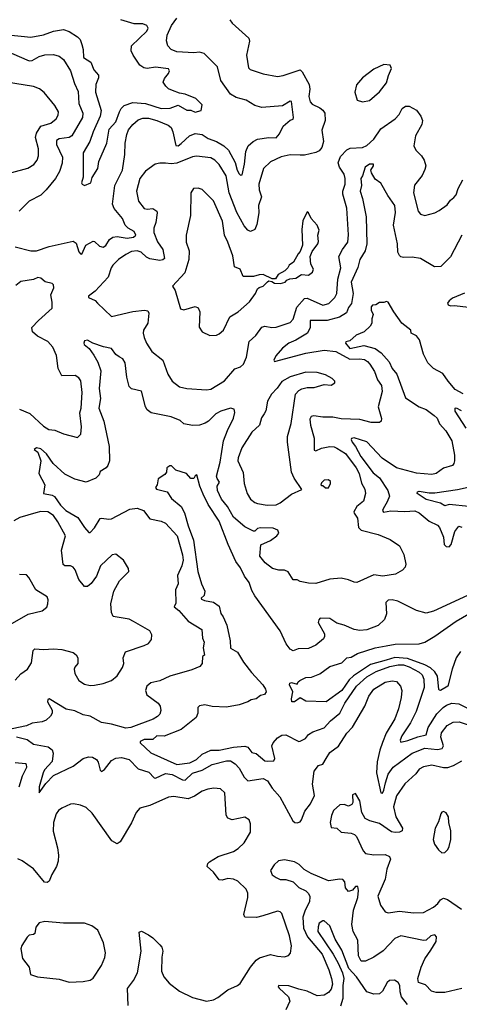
# Model space of a CAD drawing. Extents: x 1771496 to 1971148, y 471553 to 643630.
# Tile 242 of 256: x 1781837 to 1784938, y 610712 to 617655. Entities that reach past the tile are written whole.
import ezdxf

# ---------------------------------------------------------------- set-up
doc = ezdxf.new("R2010")
doc.units = 0

msp = doc.modelspace()

# ---------------------------------------------------------------- linework, layer by layer
at = {"layer": '0CON10XD'}
for points in [[(1781805, 616052.1), (1781915, 616025.4), (1781955.9, 616024.1), (1782045, 616056.7), (1782215, 616094), (1782235, 616080), (1782255, 616018), (1782265, 616004.2), (1782275, 616001.2), (1782304.6, 616065), (1782354.1, 616094.1), (1782365, 616092), (1782399.1, 616059.1), (1782425, 616050.5), (1782445, 616061.9), (1782471.5, 616105), (1782495, 616122.5), (1782525, 616127), (1782595, 616114.1), (1782639.7, 616120.3), (1782655.9, 616135), (1782645, 616160.6), (1782602, 616185), (1782580.6, 616205), (1782562.8, 616252.8), (1782503.3, 616323.3), (1782491.1, 616355), (1782507.1, 616485), (1782561.8, 616595), (1782578.9, 616705), (1782581.1, 616785), (1782593.6, 616846.4), (1782605, 616878.6), (1782635, 616916.7), (1782672.3, 616947.7), (1782705, 616959.6), (1782745, 616960.6), (1782805, 616944.7), (1782885, 616910.4), (1782904.7, 616894.7), (1782918.2, 616865), (1782937.2, 616767.2), (1782955, 616764.6), (1782975, 616780.9), (1783035, 616836.5), (1783075, 616852.7), (1783125, 616846.4), (1783167.4, 616817.4), (1783225.5, 616795), (1783276.2, 616766.2), (1783308.7, 616735), (1783357.7, 616647.7), (1783371.3, 616595), (1783385, 616567.5), (1783395, 616558), (1783405, 616560), (1783422.8, 616635), (1783431.4, 616725), (1783449.2, 616765), (1783484.8, 616795.2), (1783515, 616811.8), (1783595, 616823.8), (1783645, 616822.7), (1783669.4, 616850.6), (1783694.8, 616905.2), (1783745, 616946.2), (1783765, 616954), (1783768.6, 616965), (1783755, 617078.8), (1783745, 617080), (1783691.7, 617048.3), (1783545, 617035.6), (1783495, 617050), (1783435, 617087.7), (1783365, 617106.4), (1783325, 617129.4), (1783255.5, 617225.5), (1783231.4, 617321.4), (1783137.6, 617417.6), (1783106.2, 617426.2), (1783065, 617422.1), (1782945, 617428.2), (1782905, 617444.4), (1782881.1, 617471.1), (1782871.9, 617505), (1782876.5, 617545), (1782908.5, 617615), (1782944.7, 617665.3)], [(1783318.8, 617655), (1783335, 617630), (1783453.9, 617523.9), (1783457.3, 617502.7), (1783436.7, 617405), (1783450.8, 617315), (1783463.4, 617303.4), (1783555, 617272.5), (1783655.4, 617255.4), (1783695, 617261.1), (1783815, 617300.6), (1783828.2, 617288.2), (1783878.4, 617198.4), (1783883.1, 617165), (1783877.2, 617112.8), (1783884.7, 617074.7), (1783900.2, 617060.2), (1783955, 617034.4), (1783975, 617017.1), (1783988.5, 616995), (1783992.7, 616945), (1783968.9, 616875), (1783978.7, 616795), (1783967, 616753), (1783949.2, 616730.8), (1783925, 616717.5), (1783845, 616698.7), (1783815, 616699.2), (1783745, 616701.9), (1783682.2, 616687.8), (1783605, 616652.5), (1783555.7, 616605), (1783524.5, 616494.5), (1783525.5, 616455), (1783542.7, 616405), (1783520.9, 616345), (1783523.6, 616293.6), (1783509.1, 616210.9), (1783495, 616176.2), (1783465, 616162.5), (1783445, 616171.4), (1783420.4, 616200.4), (1783367.6, 616295), (1783314.4, 616435), (1783292.8, 616555), (1783245, 616633.1), (1783214.1, 616664.1), (1783185, 616680.9), (1783085, 616692.9), (1783055, 616687.1), (1782945, 616642.7), (1782905, 616638.2), (1782865, 616642.3), (1782825, 616643.3), (1782793.4, 616636.6), (1782725, 616585.7), (1782684.6, 616535), (1782660.5, 616445), (1782675.5, 616375), (1782714.3, 616324.3), (1782735, 616318.5), (1782775, 616323.9), (1782803.5, 616305), (1782807.3, 616292.7), (1782797.3, 616225), (1782783.8, 616185), (1782782.5, 616155), (1782808.9, 616088.9), (1782846.1, 616035), (1782858.2, 615971.8), (1782847.6, 615962.4), (1782825, 615956.8), (1782755, 615969.2), (1782730.4, 615980.4), (1782692.9, 616015), (1782665, 616025.4), (1782625, 616020.8), (1782585, 615999.1), (1782535, 615964.6), (1782494.4, 615925), (1782481.1, 615905), (1782461.3, 615838.7), (1782370, 615740), (1782322.5, 615705), (1782322.5, 615695), (1782370, 615675), (1782385, 615656.7), (1782485, 615561.9), (1782635, 615597.3), (1782717.6, 615607.6), (1782741.7, 615601.7), (1782746.9, 615585), (1782740.8, 615515), (1782709.4, 615465), (1782707.1, 615445), (1782715.7, 615415), (1782731.1, 615375), (1782769.2, 615315), (1782845.7, 615255), (1782881.5, 615155), (1782911.4, 615105), (1782965, 615066.9), (1783015, 615053.3), (1783155, 615045.8)], [(1782540.4, 617005), (1782552.2, 617027.8), (1782575, 617050.6), (1782635, 617072.1), (1782725, 617064.3), (1782835, 617028.2), (1782898.5, 617031.5), (1782955, 617052.9), (1783015, 617016.9), (1783045, 617016.9), (1783075, 617001.8), (1783116.7, 617015), (1783123.3, 617055), (1783079.7, 617099.7), (1783005, 617130.6), (1782965, 617137.3), (1782915.8, 617155), (1782887.6, 617167.6), (1782867.1, 617185), (1782850, 617215), (1782859.1, 617240.9), (1782886.7, 617275), (1782892.9, 617295), (1782887.6, 617307.6), (1782795, 617320.7), (1782735, 617311.3), (1782712, 617315), (1782684.7, 617334.7), (1782637.8, 617405), (1782622.2, 617435), (1782625, 617471.2), (1782734.4, 617575), (1782744.3, 617595), (1782734.5, 617614.5), (1782706.1, 617626.1), (1782645, 617626.8), (1782550, 617655)], [(1781755, 617548.8), (1781915, 617530.8), (1782005, 617547.7), (1782075, 617573.3), (1782145, 617584.6), (1782185, 617571.2), (1782245.5, 617535), (1782263.2, 617515), (1782275, 617480.8), (1782285.3, 617444.7), (1782287.5, 617387.5), (1782338.1, 617355), (1782360.2, 617300.2), (1782393.6, 617263.6), (1782393.6, 617245), (1782373, 617197), (1782372.2, 617145), (1782410.6, 617015), (1782404.2, 616975), (1782354.3, 616865), (1782331.2, 616795), (1782285.4, 616715), (1782285.6, 616545), (1782274, 616505), (1782276.7, 616495), (1782295, 616486.2), (1782338, 616505), (1782347.5, 616542.5), (1782387.8, 616605), (1782394.5, 616655.5), (1782452, 616785), (1782468.1, 616881.9), (1782515.8, 616934.2), (1782540.4, 617005)], [(1781778.4, 617418.4), (1781905, 617365.4), (1781925, 617368.2), (1781975, 617395.6), (1782015, 617406.7), (1782075, 617408.6), (1782115, 617397.1), (1782145, 617374.2), (1782196.2, 617295), (1782224.7, 617204.7), (1782249.1, 617149.1), (1782253.8, 617065), (1782281.8, 616995), (1782278.9, 616965), (1782205.2, 616834.8), (1782185, 616823.3), (1782115.9, 616814.1), (1782097.6, 616802.4), (1782096.8, 616775), (1782139.7, 616685), (1782136.2, 616643.8), (1782116.8, 616585), (1782089.6, 616535), (1782024.1, 616455.9), (1781985, 616418.6), (1781905, 616375.8), (1781834.5, 616305.5)], [(1784255, 617076), (1784305, 617084.4), (1784375, 617146.2), (1784425, 617210), (1784438.3, 617261.7), (1784459.3, 617310.7), (1784450, 617335), (1784405, 617340), (1784335, 617306.7), (1784255, 617246), (1784212, 617195), (1784200, 617145), (1784217.1, 617087.1), (1784255, 617076)], [(1781781.7, 616578.3), (1781895, 616607.1), (1781936.4, 616633.6), (1781959.2, 616665), (1781968.6, 616695), (1781969.4, 616745), (1781948.9, 616825), (1781954.7, 616855.3), (1781985.3, 616904.7), (1782055.8, 616925.8), (1782094.7, 616955.3), (1782108.5, 616981.5), (1782110.8, 617005), (1782085, 617050.8), (1782010.7, 617140.7), (1781976.2, 617166.2), (1781935, 617183.3), (1781745, 617214.3)], [(1783155, 615045.8), (1783185, 615050.8), (1783281.7, 615108.3), (1783355, 615193.3), (1783395, 615206), (1783415, 615225.8), (1783436.1, 615275), (1783455.6, 615385), (1783501.9, 615428.1), (1783545, 615487.8), (1783565, 615494.4), (1783615, 615483.8), (1783645, 615486.2), (1783745, 615520), (1783765, 615544), (1783791.2, 615628.8), (1783845, 615688.1), (1783865, 615691.2), (1783975, 615641.3), (1784016.5, 615653.5), (1784059.1, 615695), (1784074, 615725), (1784080.3, 615825), (1784101.1, 615905), (1784089.1, 615985), (1784112.8, 616035), (1784150.4, 616085), (1784157.3, 616137.3), (1784144.5, 616325), (1784116, 616425), (1784116.6, 616445), (1784133.3, 616495), (1784132.6, 616535), (1784124.7, 616565), (1784091.8, 616615), (1784083.9, 616645), (1784100.3, 616689.7), (1784143.5, 616736.5), (1784168.1, 616748.1), (1784255, 616752.5), (1784285, 616767.3), (1784335, 616813.3), (1784385.2, 616884.8), (1784485.3, 616954.7), (1784512.7, 616987.3), (1784535, 617029.2), (1784557.5, 617045), (1784585, 617046.2), (1784636.5, 617016.5), (1784667.1, 616975), (1784678.6, 616945), (1784672.9, 616915), (1784629.2, 616835), (1784616.1, 616766.1), (1784630, 616735), (1784670, 616695), (1784690, 616665), (1784702, 616625), (1784695, 616597.5), (1784675, 616556.7), (1784620.9, 616489.1), (1784613.5, 616435), (1784647.5, 616305), (1784665, 616282.5), (1784695, 616273.8), (1784765, 616293.8), (1784795, 616308.8), (1784851.7, 616348.3), (1784875, 616382.5), (1784900, 616400), (1784915, 616420), (1784928.8, 616465), (1784962.2, 616525)], [(1784955, 616135.5), (1784875, 615982), (1784806.7, 615915), (1784762.3, 615912.3), (1784665, 615971.2), (1784605, 615981.2), (1784545, 615978), (1784525, 615982), (1784515, 615991.2), (1784504.5, 616015), (1784501.8, 616075), (1784474.6, 616205), (1784488.2, 616295), (1784483.6, 616345), (1784433.5, 616415), (1784385, 616503.3), (1784345, 616530), (1784317.5, 616575), (1784312.9, 616595), (1784332.9, 616625), (1784332, 616635), (1784305, 616637.1), (1784274.2, 616614.2), (1784255.6, 616555), (1784243.3, 616535), (1784247.1, 616485), (1784238.7, 616445), (1784255.8, 616395), (1784280.4, 616265), (1784284.7, 616075), (1784273.9, 616026.1), (1784236.2, 615965), (1784221.8, 615908.2), (1784175.9, 615805), (1784188.9, 615725), (1784176.5, 615653.5), (1784155.4, 615625), (1784142.4, 615587.6), (1784093.6, 615556.4), (1784005, 615534.8), (1783886.6, 615533.4), (1783885.3, 615484.7), (1783866.4, 615445), (1783785, 615395.4), (1783735.3, 615374.7), (1783691.8, 615338.2), (1783644.2, 615285), (1783630, 615255), (1783635, 615244.4), (1783855, 615303), (1783985, 615324), (1784065.8, 615315.8), (1784165, 615260.2), (1784234.7, 615264.7), (1784268, 615258), (1784290.5, 615245), (1784307.7, 615225), (1784338.9, 615175), (1784359.6, 615115), (1784388.9, 615075), (1784393.4, 615033.4), (1784365.6, 614925), (1784388.3, 614841.7), (1784386.7, 614825), (1784375.9, 614814.1), (1784315, 614815.7), (1784235.3, 614835.3), (1784105, 614839.3), (1784045, 614852.5), (1783975, 614851.8), (1783911.7, 614861.7), (1783891.9, 614858.1), (1783882.6, 614837.4), (1783888.2, 614795), (1783913.2, 614705), (1783915, 614620), (1783925, 614615.8), (1783965, 614633.2), (1784025, 614644.6), (1784055, 614643.1), (1784075, 614634.6), (1784134.6, 614595), (1784209.2, 614495), (1784230.3, 614455), (1784247.1, 614387.1), (1784270.5, 614345), (1784275.5, 614315), (1784261.1, 614258.9), (1784215, 614223.1), (1784194.5, 614185), (1784195.6, 614175), (1784220.7, 614140.7), (1784226.5, 614075), (1784246.6, 614056.6), (1784365, 614025.8), (1784449.7, 613989.7), (1784516.7, 613945), (1784546.2, 613885), (1784561.2, 613815), (1784556.7, 613795), (1784537.7, 613772.3), (1784487.5, 613745), (1784398.2, 613731.8), (1784335, 613740), (1784215, 613687.5), (1784195, 613688), (1784155, 613706), (1784105, 613716), (1784025, 613710), (1783925, 613680), (1783875, 613682), (1783815, 613694), (1783795, 613706), (1783765, 613706.2), (1783730.8, 613760.8), (1783705, 613774), (1783665, 613774), (1783620, 613785), (1783568, 613825), (1783531.8, 613871.8), (1783537.7, 613952.3), (1783605, 613983.1), (1783650.6, 614015), (1783664.4, 614035), (1783658.1, 614055), (1783625, 614069.2), (1783535, 614071.1), (1783515, 614066.4), (1783495, 614048.6), (1783485, 614047.5), (1783425, 614078.9), (1783345, 614146.4), (1783301.8, 614221.8), (1783260.4, 614275), (1783233.3, 614335), (1783230.9, 614365), (1783245.4, 614395), (1783228.8, 614418.8), (1783225.3, 614435.3), (1783250.9, 614535), (1783275.3, 614685), (1783302.4, 614757.6), (1783345.4, 614845), (1783355.4, 614885.4), (1783349.8, 614909.8), (1783325, 614915.5), (1783255, 614895.3), (1783219.5, 614875), (1783169.4, 614825), (1783145, 614810), (1783105, 614795.6), (1783055, 614793.1), (1782995, 614805.8), (1782969.5, 614829.5), (1782905, 614854.2), (1782765, 614882.9), (1782735.8, 614905), (1782724.6, 614924.6), (1782695.6, 615035.6), (1782625, 615052.5), (1782609.1, 615069.1), (1782591.9, 615135), (1782581.4, 615235), (1782564.4, 615264.4), (1782538.5, 615278.5), (1782514.5, 615294.5), (1782485, 615336), (1782427.6, 615347.6), (1782353.3, 615373.3), (1782315, 615396), (1782295, 615390), (1782290, 615375), (1782292, 615365), (1782326.4, 615336.4), (1782360.5, 615290.5), (1782389.2, 615239.2), (1782408.4, 615178.4), (1782398.4, 615055), (1782406.8, 614985), (1782395.3, 614915), (1782430.5, 614825), (1782467.1, 614645), (1782470.5, 614545), (1782459.2, 614510.8), (1782446.7, 614495), (1782405, 614468.1), (1782396.9, 614445), (1782375, 614422.2), (1782306.8, 614393.2), (1782225, 614413.9), (1782155, 614450.5), (1782074.3, 614525), (1782025, 614593.1), (1781985, 614627.8), (1781955, 614636.7), (1781940, 614625), (1781964.3, 614604.3), (1781987.1, 614545), (1781971.4, 614455), (1782014.3, 614375), (1782005.8, 614315), (1782065, 614301.8), (1782082.4, 614292.4), (1782125, 614232.7), (1782163.6, 614195), (1782246.7, 614145), (1782295, 614073.1), (1782325, 614040), (1782335, 614040), (1782365, 614071.4), (1782405, 614138.1), (1782415, 614141.2), (1782465, 614132.1), (1782485, 614135.5), (1782615, 614203.9), (1782665, 614210.3), (1782709.4, 614195), (1782754.6, 614134.6), (1782835, 614118.9), (1782865, 614104.4), (1782946.9, 614015)], [(1783177, 615427), (1783225, 615431.2), (1783245, 615438.8), (1783275, 615466), (1783320, 615560), (1783378, 615595), (1783457.1, 615665), (1783500, 615725), (1783515, 615757.5), (1783525, 615766.7), (1783555, 615776.2), (1783583.9, 615806.1), (1783595, 615812.5), (1783615, 615810), (1783635, 615797.5), (1783676.4, 615793.6), (1783710, 615805), (1783721.7, 615818.3), (1783743, 615827), (1783785, 615833.3), (1783825, 615857.5), (1783875, 615853.3), (1783903.3, 615875), (1783910, 615895), (1783890.7, 615930.7), (1783886.7, 615985), (1783899.3, 616020.7), (1783940, 616075), (1783945, 616090), (1783938.8, 616135), (1783948.3, 616171.7), (1783935.5, 616205.5), (1783892.5, 616252.5), (1783875, 616292.5), (1783865, 616300), (1783834.2, 616235.8), (1783828, 616175), (1783832.5, 616065), (1783815, 616020), (1783800, 616005), (1783767.5, 615945), (1783737.5, 615925), (1783727.5, 615905), (1783706.4, 615883.6), (1783660.7, 615859.3), (1783641.7, 615828.3), (1783618.3, 615828.3), (1783555, 615857.5), (1783525, 615856.7), (1783485.8, 615844.2), (1783413, 615843), (1783392, 615895), (1783351.1, 615911.1), (1783339.3, 615989.3), (1783305.6, 616085), (1783281.1, 616135), (1783266.7, 616235), (1783205, 616376.7), (1783125, 616457.5), (1783095, 616468), (1783062.5, 616465), (1783043.8, 616435), (1783041.4, 616275), (1783011.1, 616135), (1783011.9, 616085), (1783031.4, 616025), (1783030, 615965), (1783000.9, 615869.1), (1782913.8, 615775), (1782934, 615745), (1782971.2, 615615), (1782995, 615608), (1783075, 615632), (1783095, 615623.3), (1783108, 615595), (1783103.6, 615486.4), (1783123.3, 615455), (1783177, 615427)], [(1781835, 614907.5), (1781908.7, 614878.7), (1782005, 614788.6), (1782042.5, 614765), (1782085, 614761.2), (1782145, 614734.3), (1782245, 614710), (1782267.7, 614732.3), (1782271.9, 614785), (1782262.1, 614882.1), (1782270, 614915), (1782278.1, 615025), (1782268, 615108), (1782255, 615129.2), (1782227.5, 615145), (1782135, 615144), (1782107.3, 615195), (1782096.1, 615286.1), (1782070, 615345), (1782034.6, 615384.6), (1781962.2, 615422.2), (1781928, 615455), (1781923.8, 615485), (1781968.8, 615535), (1782065, 615620), (1782066.4, 615663.6), (1782056.2, 615715), (1782077.5, 615765), (1782074.4, 615785), (1782065, 615795.5), (1782017.2, 615807.2), (1781985, 615832.9), (1781965, 615837.1), (1781935, 615823.8), (1781845, 615808), (1781809.7, 615780.3)], [(1784974.1, 615725.9), (1784889.2, 615690.8), (1784865, 615672.5), (1784854.2, 615655), (1784858.8, 615645), (1784875, 615637.8), (1784900.3, 615639.7), (1785005, 615626.8)], [(1784965, 615017.3), (1784908.2, 615048.2), (1784858.1, 615105), (1784820.4, 615160.4), (1784755, 615194.4), (1784716.5, 615235), (1784685.9, 615295.9), (1784657.3, 615397.3), (1784636.5, 615426.5), (1784598.8, 615445), (1784595, 615466), (1784531.4, 615515), (1784475, 615594.2), (1784435, 615664.2), (1784425, 615668), (1784405, 615660), (1784375, 615660), (1784350, 615645), (1784325, 615641.2), (1784315, 615630), (1784315, 615606.7), (1784330.8, 615575), (1784320.8, 615545), (1784320, 615515), (1784308.8, 615495), (1784265.5, 615454.5), (1784209.1, 615430.9), (1784165, 615391.2), (1784136.7, 615383.3), (1784134.3, 615375), (1784165, 615337.5), (1784265, 615357), (1784345, 615336.8), (1784387.7, 615305), (1784442.9, 615242.9), (1784464.4, 615194.4), (1784497.8, 615155), (1784558.5, 614988.5), (1784655, 614925.4), (1784705, 614905.3), (1784761.1, 614865), (1784780.9, 614845), (1784799.1, 614805), (1784843.3, 614755), (1784885.5, 614685), (1784903.1, 614585), (1784904.3, 614545), (1784900, 614525), (1784888.7, 614511.3), (1784825, 614493.1), (1784775, 614455.6), (1784745, 614447.3), (1784635, 614457.7), (1784495, 614494.3), (1784392.6, 614562.6), (1784285, 614678.8), (1784195, 614707.3), (1784177.8, 614702.2), (1784174.5, 614695), (1784182.2, 614675), (1784206.1, 614646.1), (1784242.8, 614575), (1784330.4, 614460.4), (1784373.6, 614425), (1784434.7, 614335), (1784445.3, 614295), (1784429.3, 614255), (1784400, 614205), (1784397.1, 614195), (1784403.5, 614183.5), (1784455, 614191.9), (1784553.1, 614186.9), (1784625, 614190.9), (1784655, 614177.8), (1784725, 614117.8), (1784785, 614090.6), (1784797.5, 614075), (1784826.4, 614005), (1784830, 613955), (1784845, 613939.5), (1784865, 613937.8), (1784880.9, 613955), (1784905.5, 614045), (1784935, 614082.5), (1784955, 614077.1)], [(1783582.6, 614232.6), (1783645, 614234.4), (1783675, 614247.5), (1783755, 614309.4), (1783827.5, 614342.5), (1783772.6, 614422.6), (1783753.8, 614463.8), (1783725.6, 614675), (1783725.7, 614715), (1783752.1, 614807.9), (1783782.5, 615015), (1783805, 615040.8), (1783827.6, 615052.4), (1783865, 615061.4), (1783915, 615062.5), (1783985, 615083.3), (1784035, 615077.5), (1784060, 615095), (1784060, 615105), (1784040, 615125), (1783995, 615151.2), (1783935, 615167.5), (1783855, 615170), (1783745, 615136.9), (1783685, 615103.3), (1783653.4, 615056.6), (1783612.5, 615015), (1783586, 614965), (1783574.1, 614895.9), (1783562, 614875), (1783543.4, 614846.6), (1783529.2, 614795), (1783475, 614746), (1783403.5, 614635), (1783376.9, 614565), (1783375.7, 614545), (1783412.4, 614462.4), (1783420.8, 614385), (1783441.9, 614315), (1783465.7, 614275), (1783495, 614251.4), (1783515, 614243.3), (1783582.6, 614232.6)], [(1784986.8, 614775), (1784908, 614895), (1784907.5, 614915), (1784915, 614917.5), (1784950.3, 614899.7)], [(1785025, 613609.3), (1784755, 613483.3), (1784705, 613470.6), (1784635, 613490), (1784505, 613554.6), (1784465, 613564.5), (1784435, 613562.5), (1784419.2, 613545), (1784424.4, 613465), (1784410, 613425), (1784365, 613383.3), (1784285, 613352.1), (1784235, 613348.5), (1784195, 613354.5), (1784125, 613386.2), (1784075, 613398.6), (1784025, 613433.1), (1783956.2, 613433.8), (1783945.8, 613424.2), (1783941.4, 613405), (1783987.1, 613325), (1783987.5, 613305), (1783980.5, 613289.5), (1783925.4, 613244.6), (1783875, 613220.6), (1783802.3, 613217.7), (1783765, 613203.8), (1783745, 613216), (1783716.5, 613255), (1783675, 613346), (1783495, 613593.1), (1783475, 613629.2), (1783455, 613685.5), (1783421.8, 613731.8), (1783395, 613790), (1783361.4, 613835), (1783307.9, 613955), (1783245, 614120), (1783166.6, 614236.6), (1783130.3, 614310.3), (1783107.5, 614365), (1783087.5, 614445), (1783075, 614437.5), (1783065, 614420), (1783045, 614420.8), (1783013.3, 614455), (1782939.2, 614479.2), (1782908.6, 614508.6), (1782895, 614509.2), (1782873.8, 614495), (1782872, 614465), (1782861.2, 614448.8), (1782813, 614417), (1782806.7, 614375), (1782794, 614356), (1782801.2, 614345), (1782876.8, 614326.8), (1782907.9, 614277.9), (1782975, 614222), (1782998.8, 614178.8), (1783025.3, 614085), (1783062.4, 613985), (1783093.1, 613763.1), (1783118.2, 613678.2), (1783142.5, 613625), (1783138.2, 613595), (1783116.9, 613575), (1783118.9, 613568.9), (1783139.4, 613559.4), (1783205, 613547.1), (1783245, 613519.4), (1783255, 613467.5), (1783272, 613445), (1783298.9, 613385), (1783321.8, 613275), (1783323.4, 613223.4), (1783372.8, 613195), (1783414.8, 613124.8), (1783472.6, 613052.6), (1783551.9, 612965), (1783570.6, 612935), (1783575.7, 612915), (1783563.3, 612896.7), (1783535, 612889.5), (1783505, 612865.5), (1783470, 612860), (1783445, 612844.4), (1783385, 612822.9), (1783295, 612808.2), (1783195, 612813.1), (1783143, 612823), (1783105, 612817.1), (1783094, 612805), (1783094.2, 612765), (1783081.2, 612735), (1782975, 612649.4), (1782855, 612604), (1782805, 612604.3), (1782775, 612580), (1782715, 612580.4), (1782686, 612565), (1782686.2, 612555), (1782763.1, 612485), (1782945, 612403.4), (1783036.1, 612413.9), (1783085, 612439), (1783125.1, 612474.9), (1783185, 612504.8), (1783245, 612504.8), (1783345, 612524.8), (1783425, 612531.4), (1783445.9, 612525.9), (1783475, 612488.1), (1783505, 612481.5), (1783565, 612430), (1783585, 612425.8), (1783630.2, 612429.8), (1783636.9, 612445), (1783615.7, 612535), (1783624.7, 612555), (1783655, 612590.3), (1783685, 612609.8), (1783715, 612611.9), (1783805, 612565.8), (1783815, 612567.5), (1783853.7, 612586.3), (1783874.2, 612615), (1783905, 612634.4), (1783985, 612660.6), (1784028.5, 612711.5), (1784094.6, 612765), (1784129.7, 612835), (1784213.7, 612956.3), (1784285, 613021.4), (1784350.7, 613059.3), (1784447.1, 613095), (1784506.7, 613105), (1784545, 613104.8), (1784585, 613092.7), (1784653.8, 613055), (1784674.7, 613035), (1784688.4, 613005), (1784689.7, 612945), (1784632.3, 612777.7), (1784593.8, 612696.2), (1784532, 612605), (1784520, 612575), (1784525, 612561.4), (1784575, 612571.2), (1784645, 612598.5), (1784705, 612612.5), (1784718.7, 612665), (1784779.4, 612760.6), (1784824, 612806), (1784848.3, 612821.7), (1784885, 612835.3), (1784935, 612829.8), (1785018.9, 612788.9)], [(1783995, 614353.3), (1784015, 614353.8), (1784030, 614385), (1784028.3, 614398.3), (1784015, 614410), (1783985, 614407.5), (1783965, 614390), (1783960, 614375), (1783965, 614370), (1783975, 614370), (1783995, 614353.3)], [(1785005, 614223.1), (1784865, 614235.3), (1784835, 614226.5), (1784805.6, 614245.6), (1784705, 614271.5), (1784641.1, 614315), (1784642, 614325), (1784655, 614330), (1784725, 614317.9), (1784765, 614318.2), (1784925, 614342.2), (1785075, 614376.2)], [(1781805, 612997.1), (1781845, 613043.3), (1781891.1, 613075), (1781919.3, 613120.7), (1781932.5, 613207.5), (1781945, 613218.6), (1782005, 613212.9), (1782075, 613217.8), (1782135, 613214.3), (1782215, 613192.5), (1782236.4, 613176.4), (1782246.7, 613155), (1782248, 613115), (1782225, 613088.8), (1782220.8, 613075), (1782225.8, 613045), (1782255, 612996.2), (1782295, 612969.2), (1782335, 612959.2), (1782365, 612961.4), (1782425.6, 612974.4), (1782484.2, 612995.8), (1782525, 613028.8), (1782562.4, 613087.6), (1782570.6, 613115), (1782567.1, 613155), (1782583, 613197), (1782715, 613241.2), (1782745, 613256.7), (1782766, 613285), (1782768.3, 613318.3), (1782753.8, 613345), (1782640.5, 613410.5), (1782608.3, 613428.3), (1782496.2, 613446.2), (1782484.2, 613474.2), (1782480.8, 613535), (1782500, 613625), (1782540.9, 613699.1), (1782605.7, 613765), (1782605.5, 613785), (1782569.5, 613845), (1782515, 613885.8), (1782489.3, 613880.7), (1782406.4, 613803.6), (1782378.2, 613731.8), (1782341.1, 613678.9), (1782315, 613657.5), (1782295, 613659.2), (1782255, 613707.5), (1782229.2, 613775), (1782215, 613794.4), (1782195, 613803.6), (1782155, 613803.1), (1782143.7, 613813.7), (1782132.9, 613915), (1782160, 614015), (1782106, 614115), (1782075, 614158.2), (1782035, 614183.9), (1781985, 614186.5), (1781951.6, 614178.4), (1781837.5, 614145), (1781795, 614121.5)], [(1782946.9, 614015), (1782985, 613881.2), (1782989.1, 613845), (1782980.4, 613805), (1782951.2, 613735), (1782953.6, 613676.4), (1782936.4, 613635), (1782938.5, 613541.5), (1782925.6, 613515), (1782960, 613490), (1783025, 613413.3), (1783122.5, 613355), (1783126.9, 613295), (1783137.5, 613265), (1783130.6, 613225), (1783140, 613175), (1783126.4, 613163.6), (1783123.8, 613115), (1783107, 613093), (1783050.3, 613069.7), (1782895, 613025.5), (1782825, 612993.6), (1782761.2, 612978.8), (1782733.6, 612956.4), (1782724.5, 612925), (1782734.5, 612895), (1782814, 612835), (1782828.6, 612815), (1782833.1, 612785), (1782825, 612758.8), (1782809.3, 612740.7), (1782777.8, 612722.2), (1782620, 612665), (1782585, 612660), (1782485, 612687.9), (1782415, 612699.5), (1782335, 612744.4), (1782285, 612754.4), (1782225, 612782.5), (1782165, 612792.9), (1782043.9, 612866.1), (1782035, 612862.5), (1782034.2, 612845.8), (1782065.3, 612785.3), (1782066.5, 612765), (1782055, 612742.9), (1782024.6, 612715.4), (1781996.7, 612703.3), (1781925, 612693.7), (1781884.2, 612675.8), (1781785, 612655.6)], [(1781769.1, 613390.9), (1781896.6, 613463.4), (1781995, 613486.2), (1782027.9, 613512.1), (1782035.7, 613535), (1782037.5, 613565), (1782030, 613585), (1781952, 613635), (1781902.5, 613722.5), (1781885, 613740), (1781835, 613744)], [(1784945, 613200.4), (1784916.2, 613155), (1784886.2, 613075), (1784857.5, 612955), (1784805, 612925.8), (1784796.2, 612926.2), (1784793.6, 612933.6), (1784783.1, 613025), (1784766, 613056), (1784735.1, 613085.1), (1784695, 613106.2), (1784571.7, 613151.7), (1784483.4, 613156.6), (1784420.8, 613139.2), (1784311.8, 613108.2), (1784191.5, 613028.5), (1784160.4, 612999.6), (1784108.2, 612925), (1783997.5, 612845), (1783855, 612850), (1783815, 612873.8), (1783775, 612846), (1783757.5, 612845), (1783753.8, 612865), (1783762.5, 612915), (1783739.4, 612965), (1783742.2, 612977.8), (1783755, 612981.4), (1783795, 612970), (1783800, 612985), (1783812.5, 612995), (1783855, 613015.8), (1783895, 613019.2), (1783955, 613041.4), (1784025, 613094.4), (1784108.9, 613121.1), (1784145, 613154.2), (1784175, 613159.5), (1784220, 613185), (1784345, 613225.2), (1784421, 613239), (1784485, 613252.4), (1784655, 613253.1), (1784695, 613266.2), (1784765, 613308.2), (1784915.2, 613414.8), (1785005, 613464.7)], [(1781815, 612597.5), (1781888.9, 612578.9), (1781935.5, 612545.5), (1782037.3, 612527.3), (1782066.2, 612506.2), (1782073.7, 612483.7), (1782066.2, 612425), (1782013.1, 612365), (1782003.1, 612345), (1781973.3, 612245), (1781975, 612203.3), (1782021.2, 612268.8), (1782074.7, 612325.3), (1782215, 612391.8), (1782285.3, 612444.7), (1782322.1, 612457.9), (1782350, 612455), (1782379.2, 612439.2), (1782390, 612420), (1782403.6, 612363.6), (1782415, 612353.1), (1782435, 612367.8), (1782485, 612431.8), (1782515, 612447.5), (1782555, 612453.4), (1782608.7, 612438.7), (1782672, 612372), (1782748.5, 612348.5), (1782785, 612308.9), (1782795, 612307.9), (1782865, 612339.7), (1782912.6, 612332.6), (1782985, 612295.3), (1783005, 612293.8), (1783055, 612341.5), (1783125, 612362.4), (1783195, 612404.1), (1783295, 612429.3), (1783325, 612429.2), (1783357.4, 612407.4), (1783385, 612378.1), (1783419.3, 612315), (1783445, 612287.8), (1783555, 612303.3), (1783585, 612287.1), (1783617.2, 612237.2), (1783671.9, 612175), (1783764.4, 612005), (1783776.7, 611995), (1783795, 611992.5), (1783815, 612000), (1783825, 612013.1), (1783847.1, 612075), (1783888.2, 612125), (1783915.9, 612185), (1783902.8, 612265), (1783912.9, 612355), (1783944.3, 612395), (1783975, 612405.6), (1783998.2, 612445), (1784025, 612488.5), (1784085, 612531.5), (1784144.4, 612625), (1784185, 612665.7), (1784271.4, 612815), (1784298.5, 612885), (1784335, 612934.3), (1784415, 612983.6), (1784465, 612992.2), (1784495, 612987.5), (1784524, 612955), (1784531.4, 612925), (1784527.5, 612875), (1784509.5, 612795), (1784481.8, 612725), (1784422.9, 612625), (1784395, 612558.8), (1784376.2, 612505), (1784358.6, 612421.4), (1784353.8, 612345), (1784385, 612203.8), (1784395, 612201.2), (1784405, 612221.2), (1784417.2, 612275), (1784435.7, 612335), (1784472.2, 612385), (1784605, 612484), (1784695, 612517.5), (1784785, 612508.3), (1784815.6, 612515), (1784826.2, 612535), (1784807.5, 612595), (1784812.7, 612627.3), (1784852.6, 612677.4), (1784895, 612701.8), (1784935.5, 612704.5), (1785035, 612670.7)], [(1781833.5, 612245), (1781856.2, 612323.8), (1781886.9, 612385), (1781885, 612402.5), (1781877.9, 612407.9), (1781805, 612414.4)], [(1784954, 612426), (1784895, 612393.6), (1784855, 612380), (1784825, 612378.6), (1784745, 612398.2), (1784685, 612386.7), (1784655, 612369.4), (1784631.7, 612338.3), (1784552.6, 612267.4), (1784495, 612183.3), (1784473.8, 612103.8), (1784490, 612035), (1784538.1, 611955), (1784533.5, 611936.5), (1784515, 611926.5), (1784485, 611922.9), (1784459.2, 611929.2), (1784375, 611986.4), (1784306.2, 612006.2), (1784273.5, 612023.5), (1784250, 612065), (1784235.9, 612145.9), (1784205, 612197.5), (1784185, 612190), (1784186.7, 612135), (1784178.8, 612121.2), (1784155, 612108.8), (1784125, 612121.4), (1784095, 612119.2), (1784051.2, 612078.8), (1784035.9, 612044.1), (1784026.7, 611995), (1784035, 611960), (1784073.6, 611953.6), (1784105, 611926.7), (1784175, 611919.2), (1784199.1, 611909.1), (1784212, 611895), (1784258.8, 611795), (1784276.4, 611776.4), (1784335, 611765.7), (1784415, 611769.2), (1784446.2, 611755), (1784451.4, 611735), (1784426.5, 611665), (1784415.5, 611595), (1784362.7, 611475), (1784380.9, 611410.9), (1784415, 611363.8), (1784435, 611358), (1784515, 611369.1), (1784615, 611356.2), (1784685, 611360), (1784755, 611396.7), (1784786.7, 611423.3), (1784805, 611449.2), (1784825, 611460.8), (1784855, 611450.8), (1784952, 611382)], [(1782601.9, 610705), (1782597.2, 610822.8), (1782639.4, 610880.6), (1782669.1, 610935), (1782693.4, 611086.6), (1782679.3, 611220.7), (1782695, 611228), (1782745, 611202.2), (1782775, 611181.5), (1782825, 611131.4), (1782839.4, 611115), (1782847.8, 611087.8), (1782839.5, 611045), (1782836.8, 610945), (1782854.8, 610904.8), (1782890.6, 610860.6), (1782965, 610804.4), (1783055, 610761.1), (1783154.4, 610734.4), (1783205, 610744.4), (1783235, 610760), (1783306.2, 610815), (1783374.2, 610845.8), (1783390.9, 610859.1), (1783464.3, 610975), (1783505, 611022.9), (1783529.1, 611040.9), (1783605, 611063.1), (1783655, 611050.8), (1783705, 611047.5), (1783732.7, 611057.3), (1783747.6, 611072.4), (1783754.4, 611125), (1783740.5, 611195), (1783685, 611353.3), (1783674.2, 611364.2), (1783655, 611369.2), (1783552.9, 611337.1), (1783506.3, 611323.7), (1783425, 611326.2), (1783418.6, 611345), (1783445.6, 611465.6), (1783445.5, 611495.5), (1783433.6, 611523.6), (1783375, 611581.1), (1783345, 611594.5), (1783305, 611598.2), (1783265, 611587.1), (1783245, 611589.2), (1783205, 611644.3), (1783160, 611685), (1783162.9, 611705), (1783175, 611716.9), (1783236.7, 611755), (1783345, 611790), (1783378.3, 611811.7), (1783419.7, 611850.3), (1783465.8, 611925), (1783464, 611985), (1783455, 612012.5), (1783425, 612031.2), (1783335, 612012.5), (1783304.3, 612024.3), (1783292.9, 612045), (1783283.8, 612203.8), (1783252.6, 612232.6), (1783207.4, 612237.4), (1783165, 612229.2), (1783124.2, 612215), (1783069.3, 612180.7), (1783025, 612162), (1782925, 612177.5), (1782887.2, 612172.8), (1782756.1, 612113.9), (1782684.3, 612095.7), (1782657.5, 612065), (1782625, 611991.2), (1782545, 611856.7), (1782525, 611844), (1782487.5, 611865), (1782349.1, 612059.1), (1782305, 612098.8), (1782265.7, 612115.7), (1782215.9, 612125.9), (1782195, 612122.5), (1782133.8, 612095), (1782111.5, 612078.5), (1782095, 612056.2), (1782074.4, 611995), (1782073, 611933), (1782104.3, 611815), (1782110.6, 611765), (1782107.6, 611722.4), (1782095.6, 611685), (1782062.8, 611627.2), (1782045, 611580), (1782030, 611570), (1782012.7, 611572.7), (1781935, 611666.9), (1781853.9, 611723.9), (1781825, 611737.3)], [(1784815, 611781.2), (1784835, 611783.8), (1784856.4, 611803.6), (1784866.9, 611825), (1784876.9, 611875), (1784876.9, 611935), (1784864.1, 611994.1), (1784862.5, 612035), (1784845, 612061.2), (1784825, 612071.2), (1784815, 612068), (1784806.2, 612055), (1784791.7, 611998.3), (1784768, 611955), (1784754.4, 611875), (1784762.1, 611842.1), (1784790.9, 611800.9), (1784815, 611781.2)], [(1784955, 610824.4), (1784835, 610794.5), (1784775, 610794.4), (1784742, 610805), (1784698.6, 610848.6), (1784650, 610865), (1784644.4, 610895), (1784669.1, 610975), (1784695, 611032.9), (1784736.4, 611095), (1784774.6, 611155.4), (1784777.1, 611187.1), (1784765, 611201.5), (1784737.1, 611195), (1784705, 611165.6), (1784685, 611162.1), (1784524.6, 611195.4), (1784482.7, 611177.3), (1784400.1, 611089.9), (1784335, 611043.5), (1784275, 611015.5), (1784245, 611017.5), (1784227.3, 611055), (1784222.1, 611165), (1784189.5, 611225), (1784178.5, 611275), (1784192.4, 611375), (1784222.2, 611465), (1784227.1, 611515), (1784222.7, 611542.7), (1784205, 611544), (1784185, 611518), (1784155, 611507.5), (1784134.4, 611534.4), (1784130, 611575), (1784115, 611592), (1784095, 611594.2), (1784015, 611582.5), (1783893.1, 611635), (1783842.4, 611662.4), (1783807.3, 611697.3), (1783775, 611717.1), (1783705, 611730), (1783662.5, 611725), (1783631.4, 611695), (1783606.2, 611655), (1783618.8, 611625), (1783645, 611605.7), (1783675, 611591.9), (1783715, 611593.3), (1783765, 611575.8), (1783806.5, 611535), (1783855, 611512.5), (1783875, 611492.5), (1783882.8, 611472.8), (1783881.9, 611435), (1783850.9, 611375), (1783834.5, 611325.5), (1783838.3, 611248.3), (1783868, 611188), (1783970, 611065), (1784018.2, 610955), (1784036.1, 610895), (1784043.2, 610855), (1784035, 610819.2), (1784015.6, 610794.4), (1783985, 610777.5), (1783935, 610772.7), (1783865, 610805.2), (1783805, 610819.8), (1783735, 610843.1), (1783662, 610845), (1783660.6, 610835), (1783667.8, 610825), (1783733.2, 610765), (1783741.8, 610735), (1783715, 610673.1)], [(1784571.9, 610711.9), (1784529.3, 610765), (1784519.4, 610799.4), (1784517.9, 610845), (1784506.7, 610866.7), (1784481.3, 610881.3), (1784445, 610880.9), (1784428.8, 610865), (1784395, 610804.2), (1784374.5, 610785.5), (1784335, 610784.4), (1784285, 610800.9), (1784211.4, 610905), (1784158.6, 610965), (1784109.7, 611095), (1784061.8, 611171.8), (1784024.2, 611265), (1783985, 611301.2), (1783975, 611301.2), (1783948.8, 611285), (1783941.1, 611258.9), (1783940.8, 611225), (1784049, 611065), (1784082.5, 611002.5), (1784114.5, 610935), (1784124, 610895), (1784117.3, 610845), (1784116.9, 610753.1), (1784100.8, 610699.2)], [(1782185, 610868.8), (1782285, 610873.8), (1782335, 610883.3), (1782355, 610896.7), (1782414.2, 610985.8), (1782437, 611043), (1782442, 611075), (1782428, 611145), (1782388.8, 611235), (1782345.6, 611265.6), (1782295, 611284), (1782145, 611284.2), (1782015, 611296.2), (1781973.6, 611286.4), (1781950, 611255), (1781945, 611212.5), (1781935, 611203.3), (1781905, 611200), (1781888.8, 611185), (1781853, 611127), (1781845.7, 611104.3), (1781857.1, 611035), (1781902.9, 610975), (1781912.9, 610922.9), (1781962.5, 610905), (1782115, 610890), (1782185, 610868.8)]]:
    msp.add_lwpolyline(points, dxfattribs=at)

doc.saveas('drawing.dxf')
